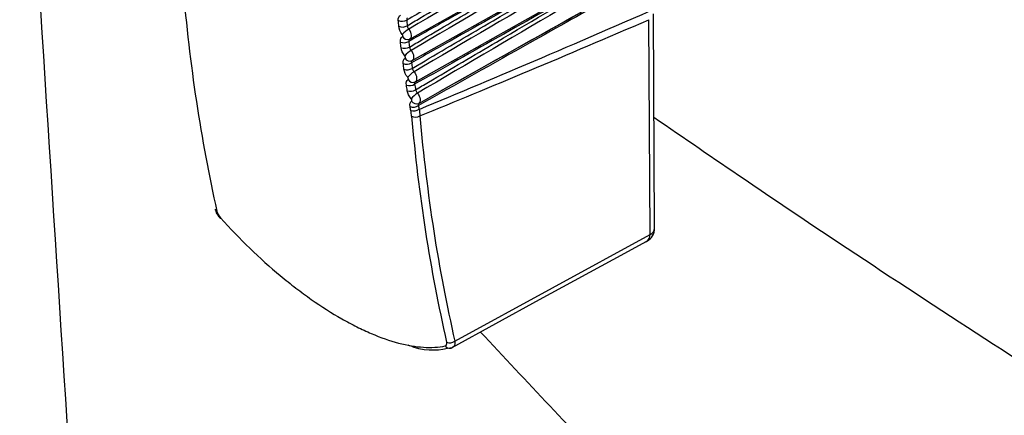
# Model space of a CAD drawing. Header units: millimetres. Extents: x -117 to 444, y -157 to 472.
# Tile 123 of 160: x 290.49 to 307.12, y 313.89 to 320.58. Entities that reach past the tile are written whole.
import ezdxf

# ---------------------------------------------------------------- set-up
doc = ezdxf.new("R2010")
doc.units = ezdxf.units.MM

msp = doc.modelspace()

# ---------------------------------------------------------------- linework, layer by layer
at = {"color": 7, "linetype": 'Continuous', "lineweight": 25}
for p, q in [((297.08, 320.254), (303.705, 323.985)), ((297.122, 319.892), (303.732, 323.614)), ((297.179, 319.534), (303.763, 323.241)), ((297.597, 319.372), (303.8, 322.865)), ((301.217, 317.054), (301.197, 320.682)), ((301.14, 316.95), (301.121, 320.583)), ((297.173, 319.53), (297.179, 319.534)), ((297.843, 315.145), (301.14, 316.95)), ((297.805, 315.041), (297.79, 315.032))]:
    msp.add_line(p, q, dxfattribs=at)
at = {"color": 7, "linetype": 'Continuous', "lineweight": 25, "flags": 128}
for points in [[(301.069, 316.826), (300.709, 316.629), (299.269, 315.842), (297.79, 315.032)], [(301.069, 316.826), (301.084, 316.832), (301.087, 316.834)], [(297.77, 315.025), (297.776, 315.026), (297.785, 315.03)]]:
    msp.add_lwpolyline(points, dxfattribs=at)
at = {"color": 7, "linetype": 'Continuous', "lineweight": 25}
for centre, radius, start, end in [((296.951, 320.713), 0.157, 246.7167, 300.1012), ((296.959, 320.617), 0.158, 247.0113, 300.3199), ((297.349, 319.964), 0.54, 121.7213, 136.74), ((296.984, 320.351), 0.158, 247.8311, 300.9303), ((297.041, 320.335), 0.0898, 205.2507, 294.0317), ((296.995, 320.256), 0.158, 248.1246, 301.1493), ((297.371, 319.64), 0.499, 122.0949, 138.4097), ((297.027, 319.989), 0.159, 248.9457, 301.7633), ((297.083, 319.974), 0.0908, 206.4611, 294.2285), ((297.039, 319.894), 0.159, 249.2378, 301.9822), ((297.403, 319.311), 0.464, 122.4403, 140.0996), ((297.134, 319.613), 0.0918, 207.6476, 294.4442), ((297.078, 319.627), 0.16, 250.0607, 302.5996), ((297.093, 319.532), 0.16, 250.3512, 302.8179), ((297.446, 318.978), 0.432, 122.7568, 141.8094), ((297.194, 319.252), 0.0928, 208.8104, 294.6786), ((297.139, 319.264), 0.161, 251.1764, 303.4384), ((297.15, 319.201), 0.161, 251.3701, 303.5841), ((297.176, 319.079), 0.144, 243.746, 301.8838), ((293.847, 317.392), 0.056, 194.8648, 242.8526), ((293.897, 317.215), 0.0176, 128.3586, 162.0065), ((300.967, 317.053), 0.25, 298.6996, 0.3039), ((301.092, 317.065), 0.125, 292.5711, 354.8125), ((301.011, 316.939), 0.13, 305.7053, 4.9608), ((297.755, 315.11), 0.0866, 211.6404, 280.0621), ((297.76, 315.247), 0.131, 244.829, 309.0887)]:
    msp.add_arc(centre, radius, start, end, dxfattribs=at)
for centre, major_axis, ratio, start_param, end_param in [((319.62, 339.681), (18.393, 33.398), 0.570781, 2.433084, 2.56736), ((1358.895, 914.535), (1070.905, 598.102), 0.014618, 3.265199, 3.293217), ((1359.59, 914.125), (1071.609, 597.711), 0.015202, 3.265022, 3.290103), ((324.418, 336.945), (19.392, 32.828), 0.590878, 2.450608, 2.584884), ((324.487, 336.904), (19.342, 32.741), 0.590904, 2.450633, 2.584909)]:
    msp.add_ellipse(centre, major_axis=major_axis, ratio=ratio, start_param=start_param, end_param=end_param, dxfattribs=at)
for points, knots in [([(290.492, 326.587), (290.734, 322.427), (290.997, 318.282), (291.533, 310.052), (291.808, 305.967), (292.084, 301.917)], [0, 0, 0, 0, 0.5, 0.5, 1, 1, 1, 1]), ([(303.546, 324.229), (303.472, 324.185), (303.398, 324.142), (303.324, 324.098), (302.932, 323.868), (302.541, 323.638), (302.15, 323.409), (300.455, 322.413), (298.761, 321.418), (297.065, 320.423)], [0.00020089, 0.00020089, 0.00020089, 0.00020089, 0.0008296, 0.0008296, 0.0008296, 0.004148, 0.004148, 0.004148, 0.01851831, 0.01851831, 0.01851831, 0.01851831]), ([(303.68, 323.926), (303.6, 323.878), (303.519, 323.831), (303.438, 323.783), (303.045, 323.552), (302.651, 323.321), (302.258, 323.09), (300.541, 322.081), (298.824, 321.072), (297.105, 320.063)], [0.0001487, 0.0001487, 0.0001487, 0.0001487, 0.00083412, 0.00083412, 0.00083412, 0.00417058, 0.00417058, 0.00417058, 0.01873609, 0.01873609, 0.01873609, 0.01873609]), ([(303.71, 323.555), (303.629, 323.507), (303.548, 323.46), (303.467, 323.412), (303.074, 323.181), (302.681, 322.95), (302.287, 322.719), (300.577, 321.713), (298.866, 320.708), (297.154, 319.702)], [0.0001487, 0.0001487, 0.0001487, 0.0001487, 0.00083412, 0.00083412, 0.00083412, 0.00417058, 0.00417058, 0.00417058, 0.01868292, 0.01868292, 0.01868292, 0.01868292]), ([(303.744, 323.181), (303.663, 323.134), (303.582, 323.086), (303.502, 323.039), (303.109, 322.808), (302.715, 322.576), (302.322, 322.345), (300.619, 321.344), (298.916, 320.343), (297.212, 319.341)], [0.0001487, 0.0001487, 0.0001487, 0.0001487, 0.00083412, 0.00083412, 0.00083412, 0.00417058, 0.00417058, 0.00417058, 0.01861987, 0.01861987, 0.01861987, 0.01861987]), ([(297.233, 319.167), (297.865, 319.523), (298.497, 319.879), (299.129, 320.235), (299.596, 320.498), (300.063, 320.761), (300.529, 321.025), (300.646, 321.09), (300.762, 321.156), (300.879, 321.222), (301.846, 321.767), (302.812, 322.312), (303.778, 322.857)], [0.00018766, 0.00018766, 0.00018766, 0.00018766, 0.00553472, 0.00553472, 0.00553472, 0.00948433, 0.00948433, 0.00948433, 0.01047173, 0.01047173, 0.01047173, 0.01865163, 0.01865163, 0.01865163, 0.01865163]), ([(300.922, 322.773), (300.887, 322.754), (300.852, 322.734), (300.817, 322.714), (299.782, 322.129), (298.747, 321.545), (297.711, 320.961), (297.484, 320.833), (297.257, 320.704), (297.03, 320.576)], [0.00518864, 0.00518864, 0.00518864, 0.00518864, 0.0054866, 0.0054866, 0.0054866, 0.01426515, 0.01426515, 0.01426515, 0.01619224, 0.01619224, 0.01619224, 0.01619224]), ([(297.038, 320.481), (297.11, 320.524), (297.182, 320.566), (297.254, 320.609), (297.637, 320.835), (298.019, 321.06), (298.401, 321.286), (299.024, 321.654), (299.647, 322.021), (300.27, 322.389), (300.384, 322.456), (300.497, 322.523), (300.611, 322.59), (300.715, 322.651), (300.819, 322.712), (300.922, 322.773)], [0.0002006, 0.0002006, 0.0002006, 0.0002006, 0.00081186, 0.00081186, 0.00081186, 0.0040593, 0.0040593, 0.0040593, 0.00934895, 0.00934895, 0.00934895, 0.01031368, 0.01031368, 0.01031368, 0.01119521, 0.01119521, 0.01119521, 0.01119521]), ([(303.754, 322.811), (302.789, 322.266), (301.824, 321.721), (300.859, 321.176), (300.742, 321.111), (300.626, 321.045), (300.509, 320.979), (300.043, 320.716), (299.577, 320.453), (299.111, 320.191), (298.483, 319.837), (297.855, 319.483), (297.227, 319.13)], [0.00015001, 0.00015001, 0.00015001, 0.00015001, 0.00832995, 0.00832995, 0.00832995, 0.00931736, 0.00931736, 0.00931736, 0.013267, 0.013267, 0.013267, 0.01858717, 0.01858717, 0.01858717, 0.01858717]), ([(300.946, 322.405), (300.911, 322.385), (300.876, 322.365), (300.84, 322.345), (299.805, 321.76), (298.77, 321.176), (297.734, 320.592), (297.511, 320.467), (297.288, 320.341), (297.066, 320.215)], [0.00518864, 0.00518864, 0.00518864, 0.00518864, 0.0054866, 0.0054866, 0.0054866, 0.01426515, 0.01426515, 0.01426515, 0.01615454, 0.01615454, 0.01615454, 0.01615454]), ([(297.077, 320.12), (297.149, 320.163), (297.221, 320.205), (297.293, 320.248), (297.675, 320.474), (298.058, 320.7), (298.441, 320.926), (299.078, 321.303), (299.715, 321.679), (300.353, 322.055), (300.467, 322.122), (300.581, 322.189), (300.694, 322.256), (300.778, 322.306), (300.862, 322.355), (300.946, 322.405)], [0.000201, 0.000201, 0.000201, 0.000201, 0.00081256, 0.00081256, 0.00081256, 0.00406278, 0.00406278, 0.00406278, 0.00947619, 0.00947619, 0.00947619, 0.01044382, 0.01044382, 0.01044382, 0.01115531, 0.01115531, 0.01115531, 0.01115531]), ([(300.975, 322.033), (300.939, 322.014), (300.904, 321.994), (300.869, 321.974), (299.834, 321.389), (298.798, 320.805), (297.762, 320.221), (297.545, 320.099), (297.328, 319.976), (297.111, 319.854)], [0.00518864, 0.00518864, 0.00518864, 0.00518864, 0.0054866, 0.0054866, 0.0054866, 0.01426515, 0.01426515, 0.01426515, 0.0161068, 0.0161068, 0.0161068, 0.0161068]), ([(297.124, 319.759), (297.196, 319.802), (297.268, 319.844), (297.34, 319.887), (297.723, 320.113), (298.106, 320.34), (298.489, 320.566), (299.123, 320.94), (299.757, 321.315), (300.391, 321.689), (300.505, 321.756), (300.618, 321.823), (300.732, 321.89), (300.813, 321.938), (300.894, 321.986), (300.975, 322.033)], [0.00020151, 0.00020151, 0.00020151, 0.00020151, 0.00081342, 0.00081342, 0.00081342, 0.00406711, 0.00406711, 0.00406711, 0.00945178, 0.00945178, 0.00945178, 0.01041984, 0.01041984, 0.01041984, 0.01110552, 0.01110552, 0.01110552, 0.01110552]), ([(301.009, 321.66), (300.974, 321.64), (300.938, 321.62), (300.903, 321.6), (299.868, 321.016), (298.832, 320.431), (297.796, 319.848), (297.585, 319.729), (297.375, 319.61), (297.164, 319.492)], [0.00518864, 0.00518864, 0.00518864, 0.00518864, 0.0054866, 0.0054866, 0.0054866, 0.01426515, 0.01426515, 0.01426515, 0.01604907, 0.01604907, 0.01604907, 0.01604907]), ([(297.18, 319.398), (297.252, 319.44), (297.324, 319.483), (297.396, 319.525), (297.78, 319.752), (298.163, 319.979), (298.546, 320.205), (299.176, 320.578), (299.806, 320.949), (300.435, 321.321), (300.549, 321.388), (300.663, 321.456), (300.777, 321.523), (300.855, 321.569), (300.932, 321.614), (301.009, 321.66)], [0.00020213, 0.00020213, 0.00020213, 0.00020213, 0.00081446, 0.00081446, 0.00081446, 0.0040723, 0.0040723, 0.0040723, 0.00942245, 0.00942245, 0.00942245, 0.01039103, 0.01039103, 0.01039103, 0.0110459, 0.0110459, 0.0110459, 0.0110459]), ([(297.043, 320.614), (297.04, 320.612), (297.038, 320.61), (297.036, 320.608), (297.033, 320.605), (297.031, 320.6), (297.03, 320.595), (297.029, 320.589), (297.029, 320.583), (297.03, 320.576)], [0, 0, 0, 0, 0.0000354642, 0.0000354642, 0.0000354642, 0.0000864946, 0.0000864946, 0.0000864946, 0.0001375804, 0.0001375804, 0.0001375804, 0.0001375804]), ([(297.038, 320.481), (297.039, 320.476), (297.04, 320.471), (297.042, 320.466), (297.044, 320.459), (297.047, 320.451), (297.051, 320.444), (297.055, 320.436), (297.06, 320.429), (297.065, 320.423)], [0, 0, 0, 0, 0.0000356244, 0.0000356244, 0.0000356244, 0.0000864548, 0.0000864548, 0.0000864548, 0.0001372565, 0.0001372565, 0.0001372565, 0.0001372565]), ([(297.065, 320.423), (297.088, 320.392), (297.103, 320.353), (297.108, 320.288), (297.098, 320.262), (297.077, 320.253)], [0, 0, 0, 0, 0.5, 0.5, 1, 1, 1, 1]), ([(296.96, 320.296), (296.96, 320.297), (296.961, 320.297), (296.961, 320.297), (296.963, 320.299), (296.964, 320.3), (296.964, 320.302), (296.965, 320.304), (296.965, 320.306), (296.965, 320.309), (296.965, 320.311), (296.965, 320.314), (296.964, 320.317), (296.963, 320.32), (296.962, 320.323), (296.961, 320.325), (296.959, 320.328), (296.958, 320.331), (296.956, 320.334)], [0, 0, 0, 0, 0.0000070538, 0.0000070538, 0.0000070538, 0.0000264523, 0.0000264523, 0.0000264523, 0.0000458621, 0.0000458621, 0.0000458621, 0.0000652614, 0.0000652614, 0.0000652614, 0.0000846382, 0.0000846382, 0.0000846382, 0.0001040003, 0.0001040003, 0.0001040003, 0.0001040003]), ([(297.077, 320.253), (297.075, 320.251), (297.072, 320.25), (297.07, 320.247), (297.068, 320.244), (297.066, 320.239), (297.065, 320.234), (297.064, 320.228), (297.064, 320.222), (297.066, 320.215)], [0, 0, 0, 0, 0.0000355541, 0.0000355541, 0.0000355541, 0.0000867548, 0.0000867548, 0.0000867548, 0.0001380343, 0.0001380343, 0.0001380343, 0.0001380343]), ([(297.077, 320.12), (297.077, 320.116), (297.079, 320.11), (297.08, 320.105), (297.083, 320.098), (297.086, 320.091), (297.091, 320.083), (297.095, 320.076), (297.1, 320.069), (297.105, 320.063)], [0, 0, 0, 0, 0.000035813, 0.000035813, 0.000035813, 0.0000867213, 0.0000867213, 0.0000867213, 0.0001375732, 0.0001375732, 0.0001375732, 0.0001375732]), ([(297.105, 320.063), (297.129, 320.032), (297.144, 319.994), (297.15, 319.928), (297.14, 319.902), (297.12, 319.891)], [0, 0, 0, 0, 0.5, 0.5, 1, 1, 1, 1]), ([(297.002, 319.934), (297.002, 319.934), (297.003, 319.934), (297.003, 319.935), (297.005, 319.936), (297.006, 319.938), (297.006, 319.94), (297.007, 319.941), (297.007, 319.944), (297.007, 319.946), (297.007, 319.949), (297.007, 319.952), (297.006, 319.954), (297.005, 319.957), (297.004, 319.96), (297.002, 319.963), (297.001, 319.966), (296.999, 319.969), (296.997, 319.971)], [0, 0, 0, 0, 0.0000071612, 0.0000071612, 0.0000071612, 0.0000267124, 0.0000267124, 0.0000267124, 0.0000462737, 0.0000462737, 0.0000462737, 0.0000658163, 0.0000658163, 0.0000658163, 0.0000853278, 0.0000853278, 0.0000853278, 0.0001048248, 0.0001048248, 0.0001048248, 0.0001048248]), ([(297.12, 319.891), (297.118, 319.89), (297.115, 319.888), (297.114, 319.886), (297.111, 319.882), (297.11, 319.878), (297.109, 319.872), (297.109, 319.867), (297.109, 319.861), (297.111, 319.854)], [0, 0, 0, 0, 0.0000356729, 0.0000356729, 0.0000356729, 0.0000870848, 0.0000870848, 0.0000870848, 0.0001386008, 0.0001386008, 0.0001386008, 0.0001386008]), ([(297.124, 319.759), (297.125, 319.754), (297.126, 319.749), (297.128, 319.744), (297.131, 319.737), (297.135, 319.73), (297.139, 319.723), (297.144, 319.715), (297.149, 319.708), (297.154, 319.702)], [0, 0, 0, 0, 0.0000360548, 0.0000360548, 0.0000360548, 0.00008706, 0.00008706, 0.00008706, 0.0001379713, 0.0001379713, 0.0001379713, 0.0001379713]), ([(297.154, 319.702), (297.178, 319.672), (297.194, 319.633), (297.201, 319.567), (297.192, 319.54), (297.172, 319.529)], [0, 0, 0, 0, 0.5, 0.5, 1, 1, 1, 1]), ([(297.053, 319.57), (297.053, 319.571), (297.054, 319.571), (297.054, 319.572), (297.056, 319.573), (297.057, 319.574), (297.057, 319.576), (297.058, 319.578), (297.058, 319.581), (297.058, 319.583), (297.058, 319.586), (297.057, 319.589), (297.056, 319.592), (297.055, 319.594), (297.054, 319.597), (297.053, 319.6), (297.051, 319.603), (297.049, 319.606), (297.047, 319.608)], [0, 0, 0, 0, 0.0000072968, 0.0000072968, 0.0000072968, 0.0000270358, 0.0000270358, 0.0000270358, 0.0000467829, 0.0000467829, 0.0000467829, 0.0000665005, 0.0000665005, 0.0000665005, 0.0000861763, 0.0000861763, 0.0000861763, 0.000105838, 0.000105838, 0.000105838, 0.000105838]), ([(297.172, 319.529), (297.17, 319.528), (297.168, 319.526), (297.166, 319.524), (297.164, 319.52), (297.162, 319.516), (297.162, 319.51), (297.162, 319.505), (297.163, 319.499), (297.164, 319.492)], [0, 0, 0, 0, 0.0000358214, 0.0000358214, 0.0000358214, 0.0000874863, 0.0000874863, 0.0000874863, 0.0001392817, 0.0001392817, 0.0001392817, 0.0001392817]), ([(297.18, 319.398), (297.181, 319.393), (297.183, 319.388), (297.185, 319.383), (297.188, 319.376), (297.192, 319.368), (297.196, 319.361), (297.201, 319.354), (297.206, 319.347), (297.212, 319.341)], [0, 0, 0, 0, 0.0000363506, 0.0000363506, 0.0000363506, 0.0000874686, 0.0000874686, 0.0000874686, 0.0001384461, 0.0001384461, 0.0001384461, 0.0001384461]), ([(297.113, 319.207), (297.113, 319.207), (297.114, 319.208), (297.114, 319.208), (297.116, 319.209), (297.117, 319.211), (297.117, 319.213), (297.118, 319.215), (297.118, 319.217), (297.118, 319.22), (297.117, 319.223), (297.117, 319.226), (297.116, 319.228), (297.115, 319.231), (297.113, 319.234), (297.112, 319.237), (297.11, 319.24), (297.108, 319.243), (297.106, 319.245)], [0, 0, 0, 0, 0.0000074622, 0.0000074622, 0.0000074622, 0.0000274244, 0.0000274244, 0.0000274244, 0.0000473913, 0.0000473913, 0.0000473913, 0.0000673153, 0.0000673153, 0.0000673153, 0.0000871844, 0.0000871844, 0.0000871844, 0.00010704, 0.00010704, 0.00010704, 0.00010704]), ([(297.212, 319.341), (297.236, 319.311), (297.253, 319.273), (297.261, 319.206), (297.252, 319.179), (297.233, 319.167)], [0, 0, 0, 0, 0.5, 0.5, 1, 1, 1, 1]), ([(297.233, 319.167), (297.231, 319.166), (297.229, 319.164), (297.227, 319.161), (297.225, 319.158), (297.224, 319.153), (297.224, 319.148), (297.224, 319.142), (297.225, 319.136), (297.227, 319.13)], [0, 0, 0, 0, 0.0000360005, 0.0000360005, 0.0000360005, 0.0000879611, 0.0000879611, 0.0000879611, 0.0001400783, 0.0001400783, 0.0001400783, 0.0001400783]), ([(345.436, 293.821), (345.42, 293.829), (345.374, 293.849), (345.229, 293.915), (344.95, 294.043), (344.495, 294.252), (344.038, 294.462), (343.631, 294.65), (343.328, 294.789), (343.028, 294.929), (342.73, 295.067), (341.531, 295.627), (338.429, 297.102), (333.418, 299.605), (327.393, 302.804), (321.821, 305.936), (316.701, 308.955), (312.039, 311.815), (307.381, 314.791), (303.769, 317.162), (301.714, 318.578), (301.207, 318.928)], [0, 0, 0, 0, 0.001117, 0.003136, 0.00988, 0.020233, 0.034193, 0.041136, 0.048025, 0.054859, 0.061639, 0.068364, 0.136669, 0.273129, 0.409173, 0.545355, 0.650456, 0.755564, 0.860707, 0.965586, 1, 1, 1, 1]), ([(293.795, 317.379), (293.798, 317.365), (293.807, 317.324), (293.839, 317.268), (293.872, 317.233), (293.882, 317.222)], [0, 0, 0, 0, 0.245136, 0.765509, 1, 1, 1, 1]), ([(293.886, 317.229), (294.208, 316.869), (294.545, 316.544), (294.982, 316.18), (295.07, 316.11), (295.245, 315.976), (295.332, 315.912), (295.592, 315.73), (295.763, 315.62), (296.018, 315.475), (296.103, 315.429), (296.269, 315.346), (296.351, 315.308), (296.59, 315.206), (296.744, 315.152), (297.04, 315.074), (297.181, 315.05), (297.444, 315.034), (297.567, 315.041), (297.681, 315.065)], [0, 0, 0, 0, 0.25, 0.25, 0.3125, 0.3125, 0.375, 0.375, 0.5, 0.5, 0.5625, 0.5625, 0.625, 0.625, 0.75, 0.75, 0.875, 0.875, 1, 1, 1, 1]), ([(298.278, 315.299), (299.055, 314.463), (300.679, 312.717), (303.302, 310.243), (306.828, 307.169), (311.322, 303.745), (316.61, 300.376), (321.841, 297.596), (326.946, 295.34), (331.834, 293.587), (336.458, 292.254), (340.771, 291.239), (343.699, 290.755), (345.161, 290.513)], [0, 0, 0, 0, 0.062406, 0.130314, 0.198445, 0.320781, 0.443631, 0.547645, 0.651263, 0.754982, 0.836705, 0.918447, 1, 1, 1, 1]), ([(297.79, 315.032), (297.595, 314.993), (297.379, 314.949), (297.085, 315.065), (297.057, 315.076)], [0, 0, 0, 0, 0.902808, 1, 1, 1, 1]), ([(297.77, 315.027), (297.777, 315.028), (297.79, 315.029), (297.801, 315.037), (297.806, 315.04)], [0, 0, 0, 0, 0.5502454, 1, 1, 1, 1]), ([(297.843, 315.145), (297.844, 315.129), (297.846, 315.092), (297.833, 315.054), (297.813, 315.045), (297.805, 315.041)], [0, 0, 0, 0, 0.341712, 0.757235, 1, 1, 1, 1])]:
    msp.add_open_spline(points, degree=3, knots=knots, dxfattribs=at)
for points in [[(296.888, 320.568), (296.884, 320.612), (296.899, 320.646), (296.926, 320.659)], [(296.897, 320.472), (296.894, 320.504), (296.891, 320.536), (296.888, 320.568)], [(297.03, 320.576), (297.032, 320.545), (297.035, 320.513), (297.038, 320.481)], [(296.956, 320.334), (296.923, 320.376), (296.901, 320.428), (296.897, 320.472)], [(296.925, 320.205), (296.92, 320.249), (296.933, 320.284), (296.96, 320.296)], [(296.936, 320.109), (296.932, 320.141), (296.928, 320.173), (296.925, 320.205)], [(297.066, 320.215), (297.069, 320.184), (297.073, 320.152), (297.077, 320.12)], [(296.997, 319.971), (296.964, 320.013), (296.941, 320.064), (296.936, 320.109)], [(296.97, 319.841), (296.964, 319.885), (296.976, 319.92), (297.002, 319.934)], [(297.111, 319.854), (297.115, 319.822), (297.119, 319.791), (297.124, 319.759)], [(296.983, 319.745), (296.978, 319.777), (296.974, 319.809), (296.97, 319.841)], [(297.047, 319.608), (297.013, 319.649), (296.989, 319.701), (296.983, 319.745)], [(297.024, 319.476), (297.017, 319.521), (297.027, 319.556), (297.053, 319.57)], [(297.039, 319.381), (297.034, 319.413), (297.029, 319.445), (297.024, 319.476)], [(297.106, 319.245), (297.072, 319.286), (297.047, 319.337), (297.039, 319.381)], [(297.164, 319.492), (297.169, 319.46), (297.175, 319.429), (297.18, 319.398)], [(297.087, 319.112), (297.078, 319.156), (297.088, 319.192), (297.113, 319.207)], [(297.099, 319.048), (297.095, 319.069), (297.091, 319.09), (297.087, 319.112)], [(297.112, 318.949), (297.11, 318.981), (297.105, 319.014), (297.099, 319.048)], [(297.227, 319.13), (297.231, 319.109), (297.235, 319.088), (297.239, 319.067)], [(297.239, 319.067), (297.245, 319.029), (297.25, 318.992), (297.252, 318.956)], [(293.822, 317.343), (293.829, 317.308), (293.853, 317.265), (293.886, 317.229)], [(297.681, 315.065), (297.704, 315.069), (297.713, 315.094), (297.705, 315.129)]]:
    msp.add_open_spline(points, degree=3, dxfattribs=at)

doc.saveas('drawing.dxf')
